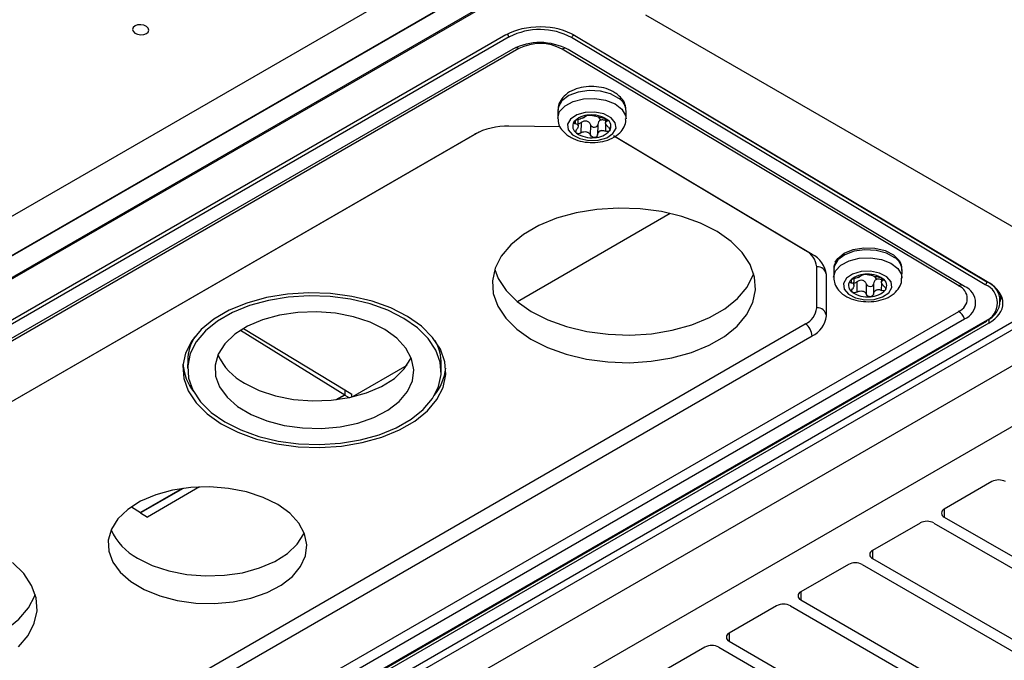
# Model space of a CAD drawing. Header units: millimetres. Extents: x 15440 to 16420, y 10217 to 11288.
# Tile 10 of 58: x 16267 to 16368, y 10275 to 10340. Entities that reach past the tile are written whole.
import ezdxf

# ---------------------------------------------------------------- set-up
doc = ezdxf.new("R2010")
doc.units = ezdxf.units.MM

msp = doc.modelspace()

# ---------------------------------------------------------------- linework, layer by layer
at = {"color": 7, "linetype": 'Continuous', "lineweight": 25}
for p, q in [((16207.56, 10286.54), (16312.21, 10346.96)), ((16315.89, 10345.05), (16207.1, 10282.24)), ((16207.1, 10282.21), (16315.89, 10345.01)), ((16207.83, 10280.42), (16318.68, 10344.41)), ((16207.95, 10280.33), (16318.81, 10344.33)), ((16330.78, 10340.83), (16376.87, 10314.22)), ((16316.47, 10338.76), (16217.48, 10281.61)), ((16316.81, 10338.55), (16217.82, 10281.4)), ((16365.6, 10313.14), (16323.18, 10338.49)), ((16323.36, 10338.79), (16365.78, 10313.44)), ((16323.36, 10338.79), (16323.36, 10338.79)), ((16365.97, 10313.34), (16323.54, 10338.68)), ((16317.16, 10337.31), (16219.93, 10281.18)), ((16317.78, 10337.35), (16220.54, 10281.21)), ((16362.89, 10313.01), (16322.22, 10337.3)), ((16363.49, 10312.96), (16322.83, 10337.25)), ((16321.79, 10331.05), (16321.78, 10330.24)), ((16328.78, 10330.14), (16328.79, 10330.95)), ((16322.03, 10329.34), (16316.77, 10329.39)), ((16323.57, 10329.95), (16323.56, 10329.67)), ((16323.87, 10329.42), (16323.88, 10330.07)), ((16324.17, 10329.76), (16324.16, 10328.7)), ((16325.15, 10328.46), (16325.16, 10329.51)), ((16325.88, 10329.57), (16325.86, 10328.51)), ((16325.96, 10330.32), (16326.16, 10330.01)), ((16326.68, 10330.16), (16326.68, 10329.75)), ((16326.7, 10328.89), (16326.72, 10329.61)), ((16326.83, 10329.9), (16326.83, 10330.07)), ((16313.23, 10328.56), (16235.58, 10283.73)), ((16313.67, 10328.79), (16236.3, 10284.12)), ((16347.85, 10316.25), (16327.48, 10328.42)), ((16347.16, 10316.65), (16327.59, 10328.34)), ((16333.32, 10320.44), (16317.64, 10311.39)), ((16348.33, 10310.76), (16348.33, 10314.97)), ((16350.08, 10314.73), (16350.07, 10313.92)), ((16357.06, 10313.81), (16357.08, 10314.62)), ((16377.57, 10313.82), (16258.2, 10244.91)), ((16258.21, 10245.72), (16376.87, 10314.22)), ((16349.32, 10309.94), (16349.32, 10314.16)), ((16351.85, 10313.62), (16351.85, 10313.34)), ((16352.15, 10313.09), (16352.16, 10313.74)), ((16352.46, 10313.43), (16352.44, 10312.38)), ((16354.16, 10313.24), (16354.15, 10312.18)), ((16354.25, 10313.99), (16354.45, 10313.68)), ((16354.97, 10313.83), (16354.96, 10313.42)), ((16354.99, 10312.56), (16355, 10313.28)), ((16355.11, 10313.57), (16355.12, 10313.75)), ((16365.78, 10313.44), (16365.78, 10313.45)), ((16353.43, 10312.13), (16353.45, 10313.19)), ((16380.76, 10311.98), (16255.01, 10239.39)), ((16367.17, 10311.4), (16367.2, 10312.14)), ((16265.65, 10254.27), (16362.89, 10310.4)), ((16266.26, 10253.5), (16363.49, 10309.63)), ((16266.6, 10252.26), (16365.6, 10309.4)), ((16266.73, 10252.24), (16365.73, 10309.39)), ((16365.97, 10309.61), (16365.97, 10309.18)), ((16386.15, 10308.86), (16260.22, 10236.17)), ((16365.97, 10309.18), (16266.97, 10252.04)), ((16269.5, 10264.28), (16347.16, 10309.11)), ((16289.24, 10308.46), (16299.93, 10301.85)), ((16289.57, 10308.66), (16299.93, 10302.35)), ((16270.2, 10263.05), (16347.85, 10307.88)), ((16283.83, 10305.38), (16283.82, 10304.57)), ((16306.3, 10304.85), (16300.72, 10301.62)), ((16309.82, 10304.18), (16309.83, 10304.98)), ((16299.93, 10302.35), (16299.94, 10302.36)), ((16299.93, 10302.35), (16299.93, 10301.85)), ((16299.94, 10302.36), (16300.65, 10301.91)), ((16299.94, 10302.36), (16299.94, 10301.82)), ((16299.93, 10301.85), (16299.02, 10301.33)), ((16299.94, 10301.82), (16299.1, 10301.34)), ((16299.94, 10301.82), (16300.41, 10301.55)), ((16300.65, 10301.61), (16300.65, 10301.91)), ((16283.36, 10292.25), (16278.99, 10289.73)), ((16283.28, 10292.24), (16278.99, 10289.76)), ((16285.04, 10292.4), (16279.7, 10289.31)), ((16366.29, 10292.94), (16361.41, 10290.12)), ((16278.06, 10290.36), (16278.99, 10289.76)), ((16361.41, 10290.12), (16361.41, 10289.31)), ((16278.99, 10289.73), (16278.99, 10289.76)), ((16278.99, 10289.73), (16279.7, 10289.31)), ((16361.41, 10289.31), (16385.8, 10275.22)), ((16358.93, 10288.69), (16354.05, 10285.88)), ((16360.35, 10288.69), (16384.74, 10274.61)), ((16354.05, 10285.88), (16354.05, 10285.06)), ((16354.05, 10285.06), (16378.45, 10270.98)), ((16351.58, 10284.45), (16346.7, 10281.63)), ((16352.99, 10284.45), (16377.39, 10270.36)), ((16346.7, 10281.63), (16346.7, 10280.81)), ((16344.22, 10280.2), (16339.35, 10277.39)), ((16345.64, 10280.2), (16370.03, 10266.12)), ((16346.7, 10280.81), (16371.09, 10266.73)), ((16339.35, 10277.39), (16339.35, 10276.57)), ((16336.87, 10275.96), (16331.99, 10273.14)), ((16338.28, 10275.96), (16362.68, 10261.87)), ((16339.35, 10276.57), (16363.74, 10262.49))]:
    msp.add_line(p, q, dxfattribs=at)
at = {"color": 7, "linetype": 'Continuous', "lineweight": 25, "flags": 128}
for points in [[(16278.43, 10339.69), (16278.25, 10339.53), (16278.18, 10339.33), (16278.24, 10339.13), (16278.42, 10338.95), (16278.69, 10338.82), (16279.01, 10338.77), (16279.33, 10338.79), (16279.6, 10338.89), (16279.78, 10339.05), (16279.85, 10339.25), (16279.78, 10339.45), (16279.6, 10339.63), (16279.33, 10339.76), (16279.02, 10339.81), (16278.7, 10339.79), (16278.43, 10339.69)], [(16328.05, 10332.24), (16327.2, 10332.7), (16326.15, 10332.99), (16325, 10333.05), (16323.88, 10332.9), (16322.92, 10332.54), (16322.21, 10332.01), (16321.84, 10331.37), (16321.79, 10331.05)], [(16321.78, 10330.23), (16321.97, 10330.89), (16322.52, 10331.48), (16323.36, 10331.93), (16324.42, 10332.19), (16325.57, 10332.24), (16326.68, 10332.06), (16327.65, 10331.68), (16328.36, 10331.14), (16328.73, 10330.5), (16328.78, 10330.15)], [(16323.3, 10328.5), (16324.04, 10328.12), (16324.96, 10327.93), (16325.93, 10327.96), (16326.81, 10328.21), (16327.44, 10328.64), (16327.75, 10329.18), (16327.68, 10329.75), (16327.24, 10330.27), (16326.5, 10330.65), (16325.57, 10330.84), (16324.6, 10330.8), (16323.73, 10330.56), (16323.09, 10330.13), (16322.79, 10329.59), (16322.86, 10329.01), (16323.3, 10328.5)], [(16338.11, 10318.58), (16336.41, 10319.44), (16334.5, 10320.13), (16332.42, 10320.63), (16330.24, 10320.92), (16328.01, 10320.99), (16325.8, 10320.85), (16323.66, 10320.5), (16321.66, 10319.95), (16319.84, 10319.2), (16318.27, 10318.29), (16316.97, 10317.24), (16315.99, 10316.08), (16315.36, 10314.83), (16315.08, 10313.53), (16315.17, 10312.22), (16315.63, 10310.93), (16316.44, 10309.71), (16317.58, 10308.57), (16319.02, 10307.56), (16320.72, 10306.69), (16322.64, 10306), (16324.71, 10305.51), (16326.9, 10305.22), (16329.12, 10305.14), (16331.34, 10305.28), (16333.47, 10305.63), (16335.48, 10306.19), (16337.29, 10306.93), (16338.87, 10307.84), (16340.16, 10308.89), (16341.14, 10310.06), (16341.78, 10311.31), (16342.05, 10312.6), (16341.96, 10313.91), (16341.51, 10315.2), (16340.7, 10316.43), (16339.55, 10317.56), (16338.11, 10318.58)], [(16356.34, 10315.91), (16355.49, 10316.38), (16354.43, 10316.66), (16353.28, 10316.72), (16352.17, 10316.57), (16351.2, 10316.21), (16350.5, 10315.68), (16350.12, 10315.04), (16350.08, 10314.73)], [(16350.23, 10315.45), (16350.48, 10315.84), (16351.14, 10316.37)], [(16351.14, 10316.37), (16352.06, 10316.75), (16353.15, 10316.93), (16354.29, 10316.89), (16355.35, 10316.64), (16356.22, 10316.2), (16356.8, 10315.62), (16356.93, 10315.39)], [(16350.06, 10313.9), (16350.25, 10314.56), (16350.8, 10315.15), (16351.65, 10315.6), (16352.7, 10315.86), (16353.85, 10315.91), (16354.97, 10315.73), (16355.93, 10315.35), (16356.64, 10314.81), (16357.02, 10314.17), (16357.06, 10313.82)], [(16315.31, 10314.69), (16315.67, 10313.77), (16316.48, 10312.54), (16317.62, 10311.4), (16319.06, 10310.39), (16320.77, 10309.53), (16322.68, 10308.84), (16324.76, 10308.34), (16326.94, 10308.05), (16329.17, 10307.97), (16331.38, 10308.11), (16333.52, 10308.46), (16335.52, 10309.02), (16337.33, 10309.76), (16338.91, 10310.67), (16340.21, 10311.72), (16341.19, 10312.89), (16341.82, 10314.14), (16341.87, 10314.28)], [(16351.58, 10312.17), (16352.32, 10311.79), (16353.25, 10311.6), (16354.22, 10311.63), (16355.09, 10311.88), (16355.73, 10312.31), (16356.03, 10312.85), (16355.96, 10313.42), (16355.52, 10313.94), (16354.78, 10314.32), (16353.86, 10314.51), (16352.89, 10314.48), (16352.01, 10314.23), (16351.38, 10313.8), (16351.07, 10313.26), (16351.14, 10312.69), (16351.58, 10312.17)], [(16306.37, 10309.88), (16304.66, 10310.75), (16302.75, 10311.44), (16300.67, 10311.93), (16298.49, 10312.22), (16296.26, 10312.3), (16294.05, 10312.16), (16291.91, 10311.81), (16289.91, 10311.25), (16288.1, 10310.51), (16286.52, 10309.6), (16285.22, 10308.55), (16284.24, 10307.38), (16283.61, 10306.13), (16283.33, 10304.84), (16283.42, 10303.53), (16283.88, 10302.24), (16284.69, 10301.01), (16285.83, 10299.88), (16287.27, 10298.86), (16288.97, 10298), (16290.89, 10297.31), (16292.97, 10296.81), (16295.15, 10296.52), (16297.38, 10296.45), (16299.59, 10296.59), (16301.73, 10296.94), (16303.73, 10297.49), (16305.54, 10298.24), (16307.12, 10299.15), (16308.42, 10300.2), (16309.39, 10301.36), (16310.03, 10302.61), (16310.31, 10303.91), (16310.21, 10305.22), (16309.76, 10306.51), (16308.95, 10307.73), (16307.81, 10308.87), (16306.37, 10309.88)], [(16306.01, 10309.68), (16304.37, 10310.51), (16302.53, 10311.18), (16300.53, 10311.65), (16298.43, 10311.93), (16296.28, 10312.01), (16294.15, 10311.87), (16292.1, 10311.53), (16290.17, 10311), (16288.42, 10310.28), (16286.9, 10309.41), (16285.65, 10308.39), (16284.71, 10307.27), (16284.1, 10306.07), (16283.83, 10304.82), (16283.92, 10303.56), (16284.36, 10302.32), (16285.14, 10301.14), (16286.24, 10300.04), (16287.63, 10299.07), (16289.27, 10298.24), (16291.11, 10297.57), (16293.11, 10297.09), (16295.21, 10296.81), (16297.36, 10296.74), (16299.49, 10296.87), (16301.54, 10297.21), (16303.47, 10297.75), (16305.22, 10298.46), (16306.74, 10299.34), (16307.99, 10300.35), (16308.93, 10301.48), (16309.54, 10302.68), (16309.81, 10303.93), (16309.72, 10305.19), (16309.28, 10306.43), (16308.5, 10307.61), (16307.4, 10308.7), (16306.01, 10309.68)], [(16304.03, 10308.54), (16302.54, 10309.28), (16300.84, 10309.84), (16298.99, 10310.21), (16297.06, 10310.36), (16295.13, 10310.3), (16293.26, 10310.02), (16291.51, 10309.54), (16289.96, 10308.87), (16288.66, 10308.05), (16287.65, 10307.08), (16286.97, 10306.02), (16286.65, 10304.9), (16286.69, 10303.76), (16287.1, 10302.65), (16287.87, 10301.59), (16288.95, 10300.64), (16290.33, 10299.82), (16291.93, 10299.16), (16293.71, 10298.7), (16295.61, 10298.44), (16297.55, 10298.39), (16299.46, 10298.56), (16301.28, 10298.94), (16302.93, 10299.52), (16304.37, 10300.27), (16305.53, 10301.17), (16306.38, 10302.18), (16306.88, 10303.28), (16307.02, 10304.41), (16306.79, 10305.55), (16306.2, 10306.64), (16305.27, 10307.65), (16304.03, 10308.54)], [(16289.65, 10303.04), (16291.15, 10302.3), (16292.85, 10301.74), (16294.69, 10301.37), (16296.62, 10301.22), (16298.55, 10301.28), (16300.43, 10301.56), (16302.17, 10302.04), (16303.72, 10302.7), (16305.03, 10303.53), (16306.04, 10304.5), (16306.71, 10305.56), (16306.75, 10305.64)], [(16293.07, 10290.58), (16291.58, 10291.32), (16289.87, 10291.88), (16288.03, 10292.25), (16286.1, 10292.4), (16284.17, 10292.34), (16282.29, 10292.07), (16280.55, 10291.59), (16279, 10290.92), (16277.69, 10290.09), (16276.68, 10289.13), (16276.01, 10288.07), (16275.68, 10286.95), (16275.73, 10285.81), (16276.14, 10284.69), (16276.91, 10283.64), (16277.99, 10282.68), (16279.36, 10281.86), (16280.97, 10281.21), (16282.75, 10280.74), (16284.65, 10280.48), (16286.58, 10280.44), (16288.5, 10280.6), (16290.31, 10280.98), (16291.97, 10281.56), (16293.4, 10282.31), (16294.57, 10283.21), (16295.41, 10284.23), (16295.92, 10285.32), (16296.05, 10286.46), (16295.82, 10287.59), (16295.23, 10288.68), (16294.3, 10289.69), (16293.07, 10290.58)], [(16278.69, 10285.09), (16280.18, 10284.35), (16281.89, 10283.78), (16283.73, 10283.42), (16285.66, 10283.26), (16287.59, 10283.33), (16289.46, 10283.6), (16291.21, 10284.08), (16292.76, 10284.75), (16294.07, 10285.58), (16295.07, 10286.54), (16295.75, 10287.6), (16295.79, 10287.68)], [(16266.48, 10275.99), (16267.46, 10277.16), (16268.1, 10278.41), (16268.38, 10279.7), (16268.28, 10281.01), (16267.83, 10282.3), (16267.02, 10283.53), (16265.87, 10284.66)], [(16241.63, 10281.79), (16241.99, 10280.87), (16242.8, 10279.64), (16243.94, 10278.5), (16245.39, 10277.49), (16247.09, 10276.63), (16249, 10275.94), (16251.08, 10275.44), (16253.26, 10275.15), (16255.49, 10275.07), (16257.7, 10275.21), (16259.84, 10275.56), (16261.84, 10276.12), (16263.65, 10276.86), (16265.23, 10277.77), (16266.53, 10278.82), (16267.51, 10279.99), (16268.14, 10281.24), (16268.19, 10281.38)]]:
    msp.add_lwpolyline(points, dxfattribs=at)
at = {"color": 7, "linetype": 'Continuous', "lineweight": 25}
for centre, radius, start, end in [((16317.03, 10338.87), 0.386, 183.5737, 236.7145), ((16319.94, 10332.49), 6.82, 61.5876, 117.2627), ((16322.97, 10338.82), 0.391, 302.5289, 355.7442), ((16319.94, 10331.91), 6.07, 61.5876, 117.2627), ((16319.96, 10333.12), 4.76, 61.5876, 117.2627), ((16317.43, 10336.82), 0.636, 56.9005, 90.1333), ((16322.56, 10336.77), 0.627, 89.9244, 122.2498), ((16327.24, 10330.92), 1.55, 1.1243, 58.5653), ((16324.99, 10328.45), 2.08, 89.9865, 138.3027), ((16325.28, 10327.76), 2.79, 56.2985, 95.8692), ((16316.55, 10322.32), 7.07, 88.2494, 118.0099), ((16324.12, 10329.39), 0.812, 146.6018, 240.1191), ((16325.03, 10328.82), 1.58, 110.4853, 117.8039), ((16324.06, 10331), 0.819, 287.0767, 301.2125), ((16326.42, 10329.38), 0.812, 326.6018, 60.1191), ((16325.26, 10331), 2.79, 236.2985, 275.8692), ((16325.54, 10330.32), 2.08, 269.9865, 318.3027), ((16325.51, 10330.35), 1.58, 290.4853, 297.8039), ((16326.49, 10328.17), 0.819, 107.0767, 121.2125), ((16346.27, 10314.78), 2.07, 5.4645, 64.5289), ((16346.74, 10313.91), 2.59, 5.4645, 64.5289), ((16355.53, 10314.59), 1.55, 1.1243, 58.5653), ((16348.41, 10314.06), 0.921, 8.1547, 94.6983), ((16352.4, 10313.06), 0.812, 146.6018, 240.1191), ((16353.28, 10312.12), 2.08, 89.9865, 138.3027), ((16353.32, 10312.49), 1.58, 110.4853, 117.8039), ((16352.34, 10314.67), 0.819, 287.0767, 301.2125), ((16353.56, 10311.43), 2.79, 56.2985, 95.8692), ((16354.7, 10313.05), 0.812, 326.6018, 60.1191), ((16365.39, 10313.47), 0.391, 302.5289, 355.7442), ((16365, 10311.47), 2.12, 291.6157, 68.3694), ((16353.54, 10314.67), 2.79, 236.2985, 275.8692), ((16353.83, 10313.99), 2.08, 269.9865, 318.3027), ((16353.79, 10314.02), 1.58, 290.4853, 297.8039), ((16354.77, 10311.84), 0.819, 107.0767, 121.2125), ((16363.21, 10312.52), 0.583, 85.9411, 123.3613), ((16362.37, 10311.71), 1.4, 291.6157, 68.3694), ((16362.83, 10311.29), 1.79, 291.6157, 68.3694), ((16364.86, 10311.27), 2.01, 291.6157, 68.3694), ((16346.32, 10310.95), 2.02, 294.5684, 354.6545), ((16348.41, 10309.85), 0.914, 5.7593, 94.8807), ((16362.03, 10309.11), 1.55, 19.7348, 56.6491), ((16346.8, 10310.18), 2.53, 294.5684, 354.6545), ((16365.68, 10309.5), 0.126, 232.8078, 294.5484), ((16365.66, 10309.49), 0.122, 304.9746, 3.6328), ((16346.32, 10307.83), 1.54, 2.0224, 56.8228), ((16288.65, 10305.27), 4.82, 148.5714, 178.7358), ((16304.87, 10304.99), 4.96, 359.9379, 29.2604), ((16292.59, 10308.52), 6.22, 204.5274, 241.8054), ((16288.75, 10305.46), 5.43, 185.0045, 217.6403), ((16304.79, 10305.26), 5.56, 321.0166, 352.8442), ((16366.99, 10291.57), 1.54, 62.6097, 117.3903), ((16361.56, 10289.71), 0.437, 110.7834, 249.2166), ((16359.64, 10287.33), 1.54, 62.6097, 117.3903), ((16281.63, 10290.57), 6.22, 204.5274, 241.8054), ((16354.21, 10285.47), 0.437, 110.7834, 249.2166), ((16352.29, 10283.08), 1.54, 62.6097, 117.3903), ((16346.85, 10281.22), 0.437, 110.7834, 249.2166), ((16344.93, 10278.84), 1.54, 62.6097, 117.3903), ((16339.5, 10276.98), 0.437, 110.7834, 249.2166), ((16337.58, 10274.59), 1.54, 62.6097, 117.3903)]:
    msp.add_arc(centre, radius, start, end, dxfattribs=at)
for centre, start_param, end_param in [((16320.01, 10336.64), 0.794433, 2.36523), ((16362.43, 10311.3), 5.506822, 7.077619), ((16362.43, 10312.52), 5.970434, 6.082164)]:
    msp.add_ellipse(centre, major_axis=(5, -0.08), ratio=0.587275, start_param=start_param, end_param=end_param, dxfattribs=at)
for points, knots in [([(16323.26, 10368.68), (16332.19, 10363.8), (16341.12, 10358.93), (16350.05, 10354.05), (16354.36, 10351.7), (16358.67, 10349.35), (16362.98, 10346.99), (16367.54, 10344.51), (16372.1, 10342.02), (16376.66, 10339.54)], [0, 0, 0, 0, 0.03726266, 0.03726266, 0.03726266, 0.05525761, 0.05525761, 0.05525761, 0.07428298, 0.07428298, 0.07428298, 0.07428298]), ([(16376.87, 10339.28), (16372.91, 10341.44), (16368.95, 10343.6), (16364.99, 10345.76), (16356.84, 10350.2), (16348.68, 10354.65), (16340.53, 10359.1), (16334.8, 10362.22), (16329.07, 10365.35), (16323.34, 10368.48)], [0.00049138, 0.00049138, 0.00049138, 0.00049138, 0.01700244, 0.01700244, 0.01700244, 0.05100731, 0.05100731, 0.05100731, 0.07490604, 0.07490604, 0.07490604, 0.07490604]), ([(16190.26, 10296.37), (16191.95, 10298.22), (16195.35, 10301.93), (16202.21, 10308.55), (16211.09, 10316.1), (16222.4, 10324.31), (16234.26, 10331.69), (16246.5, 10338.28), (16258.98, 10344.1), (16271.28, 10349.05), (16283.19, 10353.25), (16290.86, 10355.52), (16294.69, 10356.66)], [0, 0, 0, 0, 0.070582, 0.141163, 0.261079, 0.381148, 0.501064, 0.60889, 0.716826, 0.824652, 0.912326, 1, 1, 1, 1]), ([(16294.63, 10354.87), (16292.89, 10354.35), (16287.65, 10352.81), (16279.11, 10349.99), (16269.17, 10346.31), (16259.55, 10342.31), (16250.29, 10338.02), (16241.4, 10333.43), (16232.9, 10328.57), (16224.82, 10323.44), (16217.38, 10318.2), (16210.57, 10312.91), (16204.34, 10307.56), (16198.47, 10302.03), (16194.9, 10298.18), (16193.11, 10296.26)], [0, 0, 0, 0, 0.041055, 0.123276, 0.205497, 0.287718, 0.369938, 0.452065, 0.534285, 0.616506, 0.698632, 0.773684, 0.848735, 0.924368, 1, 1, 1, 1]), ([(16277.9, 10349.47), (16273.57, 10347.86), (16264.36, 10344.42), (16251.17, 10338.34), (16238.22, 10331.43), (16226.17, 10323.92), (16215.09, 10315.83), (16204.93, 10307.26), (16199.07, 10301.15), (16196.14, 10298.1)], [0, 0, 0, 0, 0.128673, 0.273939, 0.419231, 0.564499, 0.709729, 0.854922, 1, 1, 1, 1]), ([(16327.87, 10332.68), (16327.72, 10332.78), (16327.32, 10333.05), (16326.52, 10333.35), (16325.48, 10333.5), (16324.41, 10333.44), (16323.41, 10333.16), (16322.59, 10332.69), (16322.06, 10332.06), (16321.79, 10331.48), (16321.82, 10331.15), (16321.83, 10331.05)], [0, 0, 0, 0, 0.07451, 0.203265, 0.333453, 0.464223, 0.597225, 0.734941, 0.850165, 0.958694, 1, 1, 1, 1]), ([(16328.78, 10330.93), (16328.76, 10331.17), (16328.73, 10331.67), (16328.36, 10332.26), (16328.02, 10332.55), (16327.87, 10332.68)], [0, 0, 0, 0, 0.35751, 0.721493, 1, 1, 1, 1]), ([(16324.68, 10330.44), (16324.68, 10330.45), (16324.72, 10330.48), (16324.83, 10330.51), (16324.91, 10330.53), (16324.99, 10330.53)], [0, 0, 0, 0, 0.5, 0.5, 1, 1, 1, 1]), ([(16324.99, 10330.53), (16325.08, 10330.54), (16325.17, 10330.54), (16325.31, 10330.52), (16325.36, 10330.5), (16325.39, 10330.49)], [0, 0, 0, 0, 0.5, 0.5, 1, 1, 1, 1]), ([(16326.38, 10330.24), (16326.3, 10330.25), (16326.2, 10330.27), (16326, 10330.31), (16325.9, 10330.34), (16325.71, 10330.38), (16325.62, 10330.41), (16325.48, 10330.45), (16325.43, 10330.47), (16325.39, 10330.49)], [0, 0, 0, 0, 0.25, 0.25, 0.5, 0.5, 0.75, 0.75, 1, 1, 1, 1]), ([(16321.8, 10330.22), (16321.82, 10329.99), (16321.85, 10329.51), (16322.22, 10328.93), (16322.56, 10328.64), (16322.7, 10328.51)], [0, 0, 0, 0, 0.343892, 0.71559, 1, 1, 1, 1]), ([(16322.7, 10328.51), (16322.85, 10328.41), (16323.25, 10328.14), (16324.06, 10327.84), (16325.09, 10327.69), (16326.16, 10327.75), (16327.17, 10328.03), (16327.98, 10328.51), (16328.52, 10329.13), (16328.78, 10329.71), (16328.75, 10330.05), (16328.74, 10330.15)], [0, 0, 0, 0, 0.074405, 0.202978, 0.332981, 0.463567, 0.596381, 0.733902, 0.848964, 0.957339, 1, 1, 1, 1]), ([(16323.44, 10329.84), (16323.41, 10329.79), (16323.4, 10329.75), (16323.45, 10329.69), (16323.5, 10329.67), (16323.56, 10329.67)], [0, 0, 0, 0, 0.5, 0.5, 1, 1, 1, 1]), ([(16323.83, 10330.06), (16323.76, 10330.04), (16323.67, 10330.01), (16323.53, 10329.93), (16323.47, 10329.88), (16323.44, 10329.84)], [0, 0, 0, 0, 0.5, 0.5, 1, 1, 1, 1]), ([(16323.56, 10329.67), (16323.64, 10329.66), (16323.71, 10329.65), (16323.81, 10329.59), (16323.85, 10329.55), (16323.87, 10329.43), (16323.87, 10329.35), (16323.81, 10329.2), (16323.77, 10329.12), (16323.71, 10329.04)], [0, 0, 0, 0, 0.25, 0.25, 0.5, 0.5, 0.75, 0.75, 1, 1, 1, 1]), ([(16323.87, 10329.67), (16323.89, 10329.66), (16323.95, 10329.66), (16324.06, 10329.69), (16324.13, 10329.74), (16324.17, 10329.76)], [0, 0, 0, 0, 0.223566, 0.590815, 1, 1, 1, 1]), ([(16325.16, 10329.51), (16325.13, 10329.6), (16325.08, 10329.69), (16324.94, 10329.83), (16324.85, 10329.88), (16324.66, 10329.93), (16324.55, 10329.93), (16324.35, 10329.87), (16324.26, 10329.82), (16324.17, 10329.76)], [0, 0, 0, 0, 0.25, 0.25, 0.5, 0.5, 0.75, 0.75, 1, 1, 1, 1]), ([(16325.88, 10329.57), (16325.87, 10329.49), (16325.84, 10329.41), (16325.72, 10329.3), (16325.64, 10329.26), (16325.47, 10329.25), (16325.38, 10329.28), (16325.24, 10329.37), (16325.19, 10329.44), (16325.16, 10329.51)], [0, 0, 0, 0, 0.25, 0.25, 0.5, 0.5, 0.75, 0.75, 1, 1, 1, 1]), ([(16326.16, 10330.01), (16326.08, 10329.97), (16326.01, 10329.91), (16325.92, 10329.75), (16325.89, 10329.66), (16325.88, 10329.57)], [0, 0, 0, 0, 0.5, 0.5, 1, 1, 1, 1]), ([(16326.68, 10329.96), (16326.61, 10329.99), (16326.49, 10330.04), (16326.3, 10330.06), (16326.2, 10330.02), (16326.16, 10330.01)], [0, 0, 0, 0, 0.374633, 0.745103, 1, 1, 1, 1]), ([(16326.38, 10330.24), (16326.45, 10330.23), (16326.54, 10330.21), (16326.7, 10330.16), (16326.77, 10330.12), (16326.83, 10330.08)], [0, 0, 0, 0, 0.5, 0.5, 1, 1, 1, 1]), ([(16326.98, 10329.28), (16326.9, 10329.35), (16326.83, 10329.42), (16326.73, 10329.56), (16326.7, 10329.63), (16326.67, 10329.75), (16326.68, 10329.8), (16326.73, 10329.87), (16326.77, 10329.89), (16326.83, 10329.9)], [0, 0, 0, 0, 0.25, 0.25, 0.5, 0.5, 0.75, 0.75, 1, 1, 1, 1]), ([(16326.83, 10330.08), (16326.88, 10330.04), (16326.91, 10330), (16326.9, 10329.93), (16326.88, 10329.91), (16326.83, 10329.9)], [0, 0, 0, 0, 0.5, 0.5, 1, 1, 1, 1]), ([(16323.71, 10328.68), (16323.66, 10328.72), (16323.63, 10328.78), (16323.63, 10328.91), (16323.66, 10328.98), (16323.71, 10329.04)], [0, 0, 0, 0, 0.5, 0.5, 1, 1, 1, 1]), ([(16324.16, 10328.7), (16324.08, 10328.66), (16324, 10328.63), (16323.84, 10328.62), (16323.76, 10328.64), (16323.71, 10328.68)], [0, 0, 0, 0, 0.5, 0.5, 1, 1, 1, 1]), ([(16324.16, 10328.7), (16324.24, 10328.76), (16324.34, 10328.8), (16324.54, 10328.84), (16324.64, 10328.84), (16324.83, 10328.8), (16324.92, 10328.75), (16325.06, 10328.62), (16325.11, 10328.54), (16325.15, 10328.46)], [0, 0, 0, 0, 0.25, 0.25, 0.5, 0.5, 0.75, 0.75, 1, 1, 1, 1]), ([(16325.54, 10328.23), (16325.46, 10328.22), (16325.37, 10328.25), (16325.23, 10328.33), (16325.18, 10328.39), (16325.15, 10328.46)], [0, 0, 0, 0, 0.5, 0.5, 1, 1, 1, 1]), ([(16325.86, 10328.51), (16325.85, 10328.44), (16325.82, 10328.37), (16325.71, 10328.27), (16325.63, 10328.24), (16325.54, 10328.23)], [0, 0, 0, 0, 0.5, 0.5, 1, 1, 1, 1]), ([(16327.1, 10328.93), (16327.07, 10328.88), (16327.01, 10328.85), (16326.86, 10328.84), (16326.78, 10328.85), (16326.7, 10328.89)], [0, 0, 0, 0, 0.5, 0.5, 1, 1, 1, 1]), ([(16326.98, 10329.28), (16327.04, 10329.23), (16327.09, 10329.16), (16327.13, 10329.04), (16327.13, 10328.97), (16327.1, 10328.93)], [0, 0, 0, 0, 0.5, 0.5, 1, 1, 1, 1]), ([(16350.26, 10315.44), (16350.19, 10315.3), (16350.07, 10315.07), (16350.1, 10314.82), (16350.12, 10314.72)], [0, 0, 0, 0, 0.6252553, 1, 1, 1, 1]), ([(16357.07, 10314.6), (16357.07, 10314.85), (16357.07, 10315.14), (16356.92, 10315.38), (16356.9, 10315.41)], [0, 0, 0, 0, 0.873766, 1, 1, 1, 1]), ([(16350.08, 10313.89), (16350.1, 10313.66), (16350.14, 10313.19), (16350.5, 10312.6), (16350.84, 10312.31), (16350.99, 10312.18)], [0, 0, 0, 0, 0.343892, 0.71559, 1, 1, 1, 1]), ([(16350.99, 10312.18), (16351.13, 10312.08), (16351.53, 10311.81), (16352.34, 10311.52), (16353.38, 10311.36), (16354.45, 10311.43), (16355.45, 10311.7), (16356.27, 10312.18), (16356.8, 10312.81), (16357.07, 10313.38), (16357.03, 10313.72), (16357.02, 10313.82)], [0, 0, 0, 0, 0.074405, 0.202978, 0.332981, 0.463567, 0.596381, 0.733902, 0.848964, 0.957339, 1, 1, 1, 1]), ([(16351.72, 10313.51), (16351.69, 10313.46), (16351.69, 10313.42), (16351.73, 10313.36), (16351.78, 10313.34), (16351.85, 10313.34)], [0, 0, 0, 0, 0.5, 0.5, 1, 1, 1, 1]), ([(16352.12, 10313.73), (16352.04, 10313.71), (16351.96, 10313.68), (16351.81, 10313.6), (16351.75, 10313.55), (16351.72, 10313.51)], [0, 0, 0, 0, 0.5, 0.5, 1, 1, 1, 1]), ([(16351.85, 10313.34), (16351.92, 10313.34), (16351.99, 10313.32), (16352.09, 10313.26), (16352.13, 10313.22), (16352.16, 10313.1), (16352.15, 10313.03), (16352.1, 10312.87), (16352.05, 10312.79), (16351.99, 10312.72)], [0, 0, 0, 0, 0.25, 0.25, 0.5, 0.5, 0.75, 0.75, 1, 1, 1, 1]), ([(16352.16, 10313.34), (16352.18, 10313.34), (16352.24, 10313.33), (16352.34, 10313.36), (16352.42, 10313.41), (16352.46, 10313.43)], [0, 0, 0, 0, 0.223566, 0.590815, 1, 1, 1, 1]), ([(16353.45, 10313.19), (16353.41, 10313.28), (16353.36, 10313.36), (16353.22, 10313.5), (16353.13, 10313.55), (16352.94, 10313.6), (16352.84, 10313.6), (16352.64, 10313.54), (16352.54, 10313.49), (16352.46, 10313.43)], [0, 0, 0, 0, 0.25, 0.25, 0.5, 0.5, 0.75, 0.75, 1, 1, 1, 1]), ([(16352.96, 10314.11), (16352.97, 10314.13), (16353, 10314.15), (16353.12, 10314.18), (16353.19, 10314.2), (16353.28, 10314.21)], [0, 0, 0, 0, 0.5, 0.5, 1, 1, 1, 1]), ([(16353.28, 10314.21), (16353.36, 10314.21), (16353.45, 10314.21), (16353.59, 10314.19), (16353.65, 10314.18), (16353.68, 10314.16)], [0, 0, 0, 0, 0.5, 0.5, 1, 1, 1, 1]), ([(16354.16, 10313.24), (16354.15, 10313.16), (16354.12, 10313.09), (16354.01, 10312.97), (16353.93, 10312.94), (16353.76, 10312.92), (16353.67, 10312.95), (16353.53, 10313.04), (16353.47, 10313.11), (16353.45, 10313.19)], [0, 0, 0, 0, 0.25, 0.25, 0.5, 0.5, 0.75, 0.75, 1, 1, 1, 1]), ([(16354.67, 10313.91), (16354.58, 10313.92), (16354.48, 10313.94), (16354.29, 10313.98), (16354.18, 10314.01), (16354, 10314.06), (16353.91, 10314.08), (16353.77, 10314.12), (16353.71, 10314.14), (16353.68, 10314.16)], [0, 0, 0, 0, 0.25, 0.25, 0.5, 0.5, 0.75, 0.75, 1, 1, 1, 1]), ([(16354.45, 10313.68), (16354.37, 10313.64), (16354.3, 10313.58), (16354.2, 10313.42), (16354.17, 10313.33), (16354.16, 10313.24)], [0, 0, 0, 0, 0.5, 0.5, 1, 1, 1, 1]), ([(16354.96, 10313.63), (16354.9, 10313.66), (16354.77, 10313.72), (16354.59, 10313.73), (16354.49, 10313.69), (16354.45, 10313.68)], [0, 0, 0, 0, 0.3746328, 0.7451033, 1, 1, 1, 1]), ([(16354.67, 10313.91), (16354.74, 10313.91), (16354.82, 10313.89), (16354.98, 10313.83), (16355.06, 10313.79), (16355.11, 10313.75)], [0, 0, 0, 0, 0.5, 0.5, 1, 1, 1, 1]), ([(16355.26, 10312.95), (16355.18, 10313.02), (16355.12, 10313.09), (16355.02, 10313.23), (16354.98, 10313.3), (16354.95, 10313.42), (16354.96, 10313.47), (16355.01, 10313.54), (16355.05, 10313.56), (16355.11, 10313.57)], [0, 0, 0, 0, 0.25, 0.25, 0.5, 0.5, 0.75, 0.75, 1, 1, 1, 1]), ([(16355.11, 10313.75), (16355.16, 10313.71), (16355.19, 10313.67), (16355.19, 10313.61), (16355.16, 10313.58), (16355.11, 10313.57)], [0, 0, 0, 0, 0.5, 0.5, 1, 1, 1, 1]), ([(16352, 10312.36), (16351.94, 10312.4), (16351.92, 10312.45), (16351.92, 10312.58), (16351.95, 10312.65), (16351.99, 10312.72)], [0, 0, 0, 0, 0.5, 0.5, 1, 1, 1, 1]), ([(16352.44, 10312.38), (16352.37, 10312.33), (16352.28, 10312.31), (16352.12, 10312.3), (16352.05, 10312.32), (16352, 10312.36)], [0, 0, 0, 0, 0.5, 0.5, 1, 1, 1, 1]), ([(16352.44, 10312.38), (16352.53, 10312.43), (16352.62, 10312.47), (16352.82, 10312.51), (16352.93, 10312.51), (16353.12, 10312.47), (16353.2, 10312.42), (16353.34, 10312.29), (16353.39, 10312.22), (16353.43, 10312.13)], [0, 0, 0, 0, 0.25, 0.25, 0.5, 0.5, 0.75, 0.75, 1, 1, 1, 1]), ([(16355.38, 10312.6), (16355.35, 10312.55), (16355.29, 10312.53), (16355.15, 10312.51), (16355.07, 10312.53), (16354.99, 10312.56)], [0, 0, 0, 0, 0.5, 0.5, 1, 1, 1, 1]), ([(16355.26, 10312.95), (16355.32, 10312.9), (16355.37, 10312.83), (16355.42, 10312.71), (16355.42, 10312.65), (16355.38, 10312.6)], [0, 0, 0, 0, 0.5, 0.5, 1, 1, 1, 1]), ([(16353.83, 10311.9), (16353.74, 10311.9), (16353.65, 10311.92), (16353.51, 10312), (16353.46, 10312.06), (16353.43, 10312.13)], [0, 0, 0, 0, 0.5, 0.5, 1, 1, 1, 1]), ([(16354.15, 10312.18), (16354.14, 10312.11), (16354.1, 10312.04), (16353.99, 10311.94), (16353.91, 10311.91), (16353.83, 10311.9)], [0, 0, 0, 0, 0.5, 0.5, 1, 1, 1, 1])]:
    msp.add_open_spline(points, degree=3, knots=knots, dxfattribs=at)
for points in [[(16324.68, 10330.44), (16324.66, 10330.4), (16324.59, 10330.35), (16324.48, 10330.3)], [(16324.3, 10330.22), (16324.15, 10330.16), (16323.99, 10330.1), (16323.83, 10330.06)], [(16325.86, 10328.51), (16325.88, 10328.65), (16325.95, 10328.78), (16326.06, 10328.87)], [(16326.25, 10328.95), (16326.39, 10328.98), (16326.55, 10328.95), (16326.7, 10328.89)], [(16352.58, 10313.89), (16352.44, 10313.83), (16352.27, 10313.77), (16352.12, 10313.73)], [(16352.96, 10314.11), (16352.94, 10314.07), (16352.88, 10314.03), (16352.77, 10313.97)], [(16354.15, 10312.18), (16354.17, 10312.33), (16354.23, 10312.46), (16354.35, 10312.54)], [(16354.53, 10312.62), (16354.68, 10312.66), (16354.84, 10312.63), (16354.99, 10312.56)]]:
    msp.add_open_spline(points, degree=3, dxfattribs=at)

doc.saveas('drawing.dxf')
